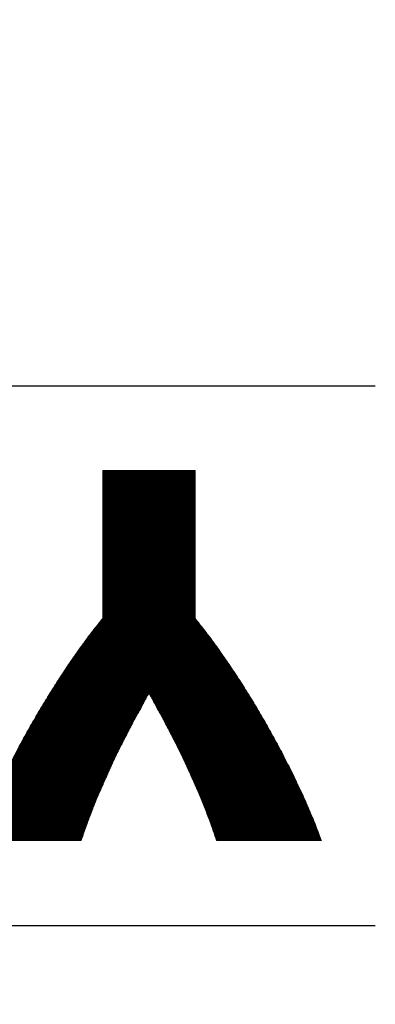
# Model space of a CAD drawing. Header units: millimetres. Extents: x 0 to 1071, y 0 to 742.
# Tile 64 of 127: x 162.08 to 166.7, y 482.98 to 495.75. Entities that reach past the tile are written whole.
import ezdxf

# ---------------------------------------------------------------- set-up
doc = ezdxf.new("R2010")
doc.units = ezdxf.units.MM
doc.header["$LTSCALE"] = 0.454724
doc.layers.add('NoLayerName_001', color=7, linetype='Continuous')
doc.layers.add('NoLayerName_002', color=7, linetype='Continuous')

# ---------------------------------------------------------------- blocks, each defined once
blk = doc.blocks.new('JZB_0009')
at = {"layer": 'NoLayerName_002', "color": 7, "linetype": 'Continuous', "lineweight": 25}
for p, q in [((30.356, 4.841), (29.16, 3.645)), ((30.347, 4.841), (29.16, 3.654)), ((30.338, 4.841), (29.16, 3.663)), ((30.329, 4.841), (29.16, 3.672)), ((30.32, 4.841), (29.16, 3.681)), ((30.311, 4.841), (29.16, 3.69)), ((30.302, 4.841), (29.16, 3.699)), ((30.293, 4.841), (29.16, 3.708)), ((30.284, 4.841), (29.16, 3.716)), ((30.276, 4.841), (29.16, 3.725)), ((30.267, 4.841), (29.16, 3.734)), ((30.258, 4.841), (29.16, 3.743)), ((30.249, 4.841), (29.16, 3.752)), ((30.24, 4.841), (29.16, 3.761)), ((30.231, 4.841), (29.16, 3.77)), ((30.222, 4.841), (29.16, 3.779)), ((30.213, 4.841), (29.16, 3.788)), ((30.204, 4.841), (29.16, 3.797)), ((30.195, 4.841), (29.16, 3.806)), ((30.186, 4.841), (29.16, 3.814)), ((30.178, 4.841), (29.16, 3.823)), ((30.169, 4.841), (29.16, 3.832)), ((30.16, 4.841), (29.16, 3.841)), ((30.151, 4.841), (29.16, 3.85)), ((30.142, 4.841), (29.16, 3.859)), ((30.133, 4.841), (29.16, 3.868)), ((30.124, 4.841), (29.16, 3.877)), ((30.115, 4.841), (29.16, 3.886)), ((30.106, 4.841), (29.16, 3.895)), ((30.097, 4.841), (29.16, 3.904)), ((30.089, 4.841), (29.16, 3.912)), ((30.08, 4.841), (29.16, 3.921)), ((30.071, 4.841), (29.16, 3.93)), ((30.062, 4.841), (29.16, 3.939)), ((30.053, 4.841), (29.16, 3.948)), ((30.044, 4.841), (29.16, 3.957)), ((30.035, 4.841), (29.16, 3.966)), ((30.026, 4.841), (29.16, 3.975)), ((30.017, 4.841), (29.16, 3.984)), ((30.008, 4.841), (29.16, 3.993)), ((29.999, 4.841), (29.16, 4.002)), ((29.991, 4.841), (29.16, 4.01)), ((29.982, 4.841), (29.16, 4.019)), ((29.973, 4.841), (29.16, 4.028)), ((29.964, 4.841), (29.16, 4.037)), ((29.955, 4.841), (29.16, 4.046)), ((29.946, 4.841), (29.16, 4.055)), ((29.937, 4.841), (29.16, 4.064)), ((29.928, 4.841), (29.16, 4.073)), ((29.919, 4.841), (29.16, 4.082)), ((29.91, 4.841), (29.16, 4.091)), ((29.901, 4.841), (29.16, 4.1)), ((29.893, 4.841), (29.16, 4.108)), ((29.884, 4.841), (29.16, 4.117)), ((29.875, 4.841), (29.16, 4.126)), ((29.866, 4.841), (29.16, 4.135)), ((29.857, 4.841), (29.16, 4.144)), ((29.848, 4.841), (29.16, 4.153)), ((29.839, 4.841), (29.16, 4.162)), ((29.83, 4.841), (29.16, 4.171)), ((29.821, 4.841), (29.16, 4.18)), ((29.812, 4.841), (29.16, 4.189)), ((29.803, 4.841), (29.16, 4.197)), ((29.795, 4.841), (29.16, 4.206)), ((29.786, 4.841), (29.16, 4.215)), ((29.777, 4.841), (29.16, 4.224)), ((29.768, 4.841), (29.16, 4.233)), ((29.759, 4.841), (29.16, 4.242)), ((29.75, 4.841), (29.16, 4.251)), ((29.741, 4.841), (29.16, 4.26)), ((29.732, 4.841), (29.16, 4.269)), ((29.723, 4.841), (29.16, 4.278)), ((29.714, 4.841), (29.16, 4.287)), ((29.705, 4.841), (29.16, 4.295)), ((29.697, 4.841), (29.16, 4.304)), ((29.688, 4.841), (29.16, 4.313)), ((29.679, 4.841), (29.16, 4.322)), ((29.67, 4.841), (29.16, 4.331)), ((29.661, 4.841), (29.16, 4.34)), ((29.652, 4.841), (29.16, 4.349)), ((29.643, 4.841), (29.16, 4.358)), ((29.634, 4.841), (29.16, 4.367)), ((29.625, 4.841), (29.16, 4.376)), ((29.616, 4.841), (29.16, 4.385)), ((29.607, 4.841), (29.16, 4.393)), ((29.599, 4.841), (29.16, 4.402)), ((29.59, 4.841), (29.16, 4.411)), ((29.581, 4.841), (29.16, 4.42)), ((29.572, 4.841), (29.16, 4.429)), ((29.563, 4.841), (29.16, 4.438)), ((29.554, 4.841), (29.16, 4.447)), ((29.545, 4.841), (29.16, 4.456)), ((29.536, 4.841), (29.16, 4.465)), ((29.527, 4.841), (29.16, 4.474)), ((29.518, 4.841), (29.16, 4.483)), ((29.509, 4.841), (29.16, 4.491)), ((29.501, 4.841), (29.16, 4.5)), ((29.492, 4.841), (29.16, 4.509)), ((29.483, 4.841), (29.16, 4.518)), ((29.474, 4.841), (29.16, 4.527)), ((29.465, 4.841), (29.16, 4.536)), ((29.456, 4.841), (29.16, 4.545)), ((29.447, 4.841), (29.16, 4.554)), ((29.438, 4.841), (29.16, 4.563)), ((29.429, 4.841), (29.16, 4.572)), ((29.42, 4.841), (29.16, 4.581)), ((29.411, 4.841), (29.16, 4.589)), ((29.403, 4.841), (29.16, 4.598)), ((29.394, 4.841), (29.16, 4.607)), ((29.385, 4.841), (29.16, 4.616)), ((29.376, 4.841), (29.16, 4.625)), ((29.367, 4.841), (29.16, 4.634)), ((29.358, 4.841), (29.16, 4.643)), ((29.349, 4.841), (29.16, 4.652)), ((29.34, 4.841), (29.16, 4.661)), ((29.331, 4.841), (29.16, 4.67)), ((29.322, 4.841), (29.16, 4.679)), ((29.313, 4.841), (29.16, 4.687)), ((29.305, 4.841), (29.16, 4.696)), ((29.296, 4.841), (29.16, 4.705)), ((29.287, 4.841), (29.16, 4.714)), ((29.278, 4.841), (29.16, 4.723)), ((29.269, 4.841), (29.16, 4.732)), ((29.26, 4.841), (29.16, 4.741)), ((29.251, 4.841), (29.16, 4.75)), ((29.242, 4.841), (29.16, 4.759)), ((29.233, 4.841), (29.16, 4.768)), ((29.224, 4.841), (29.16, 4.777)), ((29.215, 4.841), (29.16, 4.785)), ((29.207, 4.841), (29.16, 4.794)), ((29.198, 4.841), (29.16, 4.803)), ((29.189, 4.841), (29.16, 4.812)), ((29.18, 4.841), (29.16, 4.821)), ((29.171, 4.841), (29.16, 4.83)), ((29.162, 4.841), (29.16, 4.839)), ((30.36, 4.836), (29.16, 3.636)), ((30.36, 4.827), (29.16, 3.627)), ((30.36, 4.818), (29.16, 3.618)), ((30.36, 4.809), (29.16, 3.61)), ((30.36, 4.801), (29.16, 3.601)), ((30.36, 4.792), (29.16, 3.592)), ((30.36, 4.783), (29.16, 3.583)), ((30.36, 4.774), (29.16, 3.574)), ((30.36, 4.765), (29.16, 3.565)), ((30.36, 4.756), (29.16, 3.556)), ((30.36, 4.747), (29.16, 3.547)), ((30.36, 4.738), (29.16, 3.538)), ((30.36, 4.729), (29.16, 3.529)), ((30.36, 4.72), (29.16, 3.52)), ((30.36, 4.711), (29.16, 3.512)), ((30.36, 4.703), (29.16, 3.503)), ((30.36, 4.694), (29.16, 3.494)), ((30.36, 4.685), (29.16, 3.485)), ((30.36, 4.676), (29.16, 3.476)), ((30.36, 4.667), (29.16, 3.467)), ((30.36, 4.658), (29.16, 3.458)), ((30.36, 4.649), (29.16, 3.449)), ((30.36, 4.64), (29.16, 3.44)), ((30.36, 4.631), (29.16, 3.431)), ((30.36, 4.622), (29.16, 3.422)), ((30.36, 4.613), (29.16, 3.414)), ((30.36, 4.605), (29.16, 3.405)), ((30.36, 4.596), (29.16, 3.396)), ((30.36, 4.587), (29.16, 3.387)), ((30.36, 4.578), (29.16, 3.378)), ((30.36, 4.569), (29.16, 3.369)), ((30.36, 4.56), (29.16, 3.36)), ((30.36, 4.551), (29.16, 3.351)), ((30.36, 4.542), (29.16, 3.342)), ((30.36, 4.533), (29.16, 3.333)), ((30.36, 4.524), (29.16, 3.324)), ((30.36, 4.515), (29.16, 3.316)), ((30.36, 4.507), (29.16, 3.307)), ((30.36, 4.498), (29.16, 3.298)), ((30.36, 4.489), (29.16, 3.289)), ((30.36, 4.48), (29.16, 3.28)), ((30.36, 4.471), (29.16, 3.271)), ((30.36, 4.462), (29.16, 3.262)), ((30.36, 4.453), (29.16, 3.253)), ((30.36, 4.444), (29.16, 3.244)), ((30.36, 4.435), (29.16, 3.235)), ((30.36, 4.426), (29.16, 3.226)), ((30.36, 4.417), (29.16, 3.218)), ((30.36, 4.409), (29.16, 3.209)), ((30.36, 4.4), (29.16, 3.2)), ((30.36, 4.391), (29.16, 3.191)), ((30.36, 4.382), (29.16, 3.182)), ((30.36, 4.373), (29.16, 3.173)), ((30.36, 4.364), (29.16, 3.164)), ((30.36, 4.355), (29.16, 3.155)), ((30.36, 4.346), (29.16, 3.146)), ((30.36, 4.337), (29.16, 3.137)), ((30.36, 4.328), (29.16, 3.128)), ((30.36, 4.319), (29.16, 3.12)), ((30.36, 4.311), (29.16, 3.111)), ((30.36, 4.302), (29.16, 3.102)), ((30.36, 4.293), (29.16, 3.093)), ((30.36, 4.284), (29.16, 3.084)), ((30.36, 4.275), (29.16, 3.075)), ((30.36, 4.266), (29.16, 3.066)), ((30.36, 4.257), (29.16, 3.057)), ((30.36, 4.248), (29.16, 3.048)), ((30.36, 4.239), (29.16, 3.039)), ((30.36, 4.23), (29.16, 3.03)), ((30.36, 4.221), (29.16, 3.022)), ((30.36, 4.088), (29.038, 2.766)), ((30.36, 4.097), (29.069, 2.806)), ((30.36, 4.106), (29.1, 2.845)), ((30.36, 4.115), (29.135, 2.89)), ((30.36, 4.213), (29.16, 3.013)), ((30.36, 4.204), (29.16, 3.004)), ((30.36, 4.195), (29.16, 2.995)), ((30.36, 4.186), (29.16, 2.986)), ((30.36, 4.177), (29.16, 2.977)), ((30.36, 4.168), (29.16, 2.968)), ((30.36, 4.159), (29.16, 2.959)), ((30.36, 4.15), (29.16, 2.95)), ((30.36, 4.141), (29.16, 2.941)), ((30.36, 4.132), (29.16, 2.932)), ((30.36, 4.123), (29.16, 2.924)), ((30.36, 3.963), (28.714, 2.317)), ((30.36, 3.972), (28.732, 2.344)), ((30.36, 3.981), (28.752, 2.373)), ((30.36, 3.99), (28.773, 2.403)), ((30.36, 3.999), (28.794, 2.432)), ((30.36, 4.008), (28.814, 2.462)), ((30.36, 4.017), (28.835, 2.492)), ((30.36, 4.025), (28.855, 2.521)), ((30.36, 4.034), (28.879, 2.554)), ((30.36, 4.043), (28.904, 2.587)), ((30.36, 4.052), (28.929, 2.621)), ((30.36, 4.061), (28.953, 2.655)), ((30.36, 4.07), (28.978, 2.688)), ((30.36, 4.079), (29.007, 2.726)), ((30.36, 3.838), (28.489, 1.967)), ((30.36, 3.847), (28.503, 1.991)), ((30.36, 3.856), (28.518, 2.014)), ((30.36, 3.865), (28.533, 2.038)), ((30.36, 3.874), (28.547, 2.062)), ((30.36, 3.883), (28.562, 2.085)), ((30.36, 3.892), (28.577, 2.109)), ((30.36, 3.901), (28.592, 2.133)), ((30.36, 3.91), (28.607, 2.157)), ((30.36, 3.919), (28.625, 2.184)), ((30.36, 3.927), (28.643, 2.21)), ((30.36, 3.936), (28.66, 2.237)), ((30.36, 3.945), (28.678, 2.264)), ((30.36, 3.954), (28.696, 2.29)), ((30.36, 3.705), (28.284, 1.629)), ((30.36, 3.714), (28.295, 1.649)), ((30.36, 3.723), (28.307, 1.67)), ((30.36, 3.732), (28.319, 1.691)), ((30.36, 3.74), (28.331, 1.711)), ((30.36, 3.749), (28.343, 1.732)), ((30.36, 3.758), (28.356, 1.754)), ((30.36, 3.767), (28.371, 1.778)), ((30.36, 3.776), (28.385, 1.802)), ((30.36, 3.785), (28.4, 1.825)), ((30.36, 3.794), (28.415, 1.849)), ((30.36, 3.803), (28.43, 1.873)), ((30.36, 3.812), (28.444, 1.896)), ((30.36, 3.821), (28.459, 1.92)), ((30.36, 3.829), (28.474, 1.943)), ((30.36, 3.58), (28.119, 1.339)), ((30.36, 3.589), (28.131, 1.36)), ((30.36, 3.598), (28.142, 1.38)), ((30.36, 3.607), (28.154, 1.401)), ((30.36, 3.616), (28.166, 1.422)), ((30.36, 3.625), (28.178, 1.442)), ((30.36, 3.634), (28.189, 1.463)), ((30.36, 3.642), (28.201, 1.484)), ((30.36, 3.651), (28.213, 1.505)), ((30.36, 3.66), (28.225, 1.525)), ((30.36, 3.669), (28.237, 1.546)), ((30.36, 3.678), (28.248, 1.567)), ((30.36, 3.687), (28.26, 1.587)), ((30.36, 3.696), (28.272, 1.608)), ((30.36, 3.455), (27.983, 1.078)), ((30.36, 3.464), (27.992, 1.097)), ((30.36, 3.473), (28.002, 1.115)), ((30.36, 3.482), (28.011, 1.133)), ((30.36, 3.491), (28.021, 1.152)), ((30.36, 3.5), (28.03, 1.17)), ((30.36, 3.509), (28.04, 1.189)), ((30.36, 3.518), (28.049, 1.207)), ((30.36, 3.527), (28.059, 1.225)), ((30.36, 3.536), (28.068, 1.244)), ((30.36, 3.544), (28.078, 1.262)), ((30.36, 3.553), (28.087, 1.281)), ((30.36, 3.562), (28.097, 1.299)), ((30.36, 3.571), (28.107, 1.318)), ((30.36, 3.322), (27.847, 0.809)), ((30.36, 3.331), (27.855, 0.826)), ((30.36, 3.34), (27.862, 0.842)), ((30.36, 3.348), (27.87, 0.858)), ((30.36, 3.357), (27.878, 0.876)), ((30.36, 3.366), (27.888, 0.894)), ((30.36, 3.375), (27.897, 0.913)), ((30.36, 3.384), (27.907, 0.931)), ((30.36, 3.393), (27.916, 0.95)), ((30.36, 3.402), (27.926, 0.968)), ((30.36, 3.411), (27.935, 0.986)), ((30.36, 3.42), (27.945, 1.005)), ((30.36, 3.429), (27.954, 1.023)), ((30.36, 3.438), (27.964, 1.041)), ((30.36, 3.446), (27.973, 1.06)), ((30.36, 3.197), (27.742, 0.579)), ((30.36, 3.206), (27.75, 0.596)), ((30.36, 3.215), (27.757, 0.612)), ((30.36, 3.224), (27.765, 0.629)), ((30.36, 3.233), (27.772, 0.645)), ((30.36, 3.242), (27.78, 0.661)), ((30.36, 3.25), (27.787, 0.678)), ((30.36, 3.259), (27.795, 0.694)), ((30.36, 3.268), (27.802, 0.711)), ((30.36, 3.277), (27.81, 0.727)), ((30.36, 3.286), (27.817, 0.744)), ((30.36, 3.295), (27.825, 0.76)), ((30.36, 3.304), (27.832, 0.776)), ((30.36, 3.313), (27.84, 0.793)), ((30.36, 3.072), (27.643, 0.356)), ((30.36, 3.081), (27.649, 0.371)), ((30.36, 3.09), (27.656, 0.386)), ((30.36, 3.099), (27.662, 0.401)), ((30.36, 3.108), (27.668, 0.416)), ((30.36, 3.117), (27.675, 0.432)), ((30.36, 3.126), (27.682, 0.448)), ((30.36, 3.135), (27.69, 0.464)), ((30.36, 3.144), (27.697, 0.481)), ((30.36, 3.152), (27.705, 0.497)), ((30.36, 3.161), (27.712, 0.514)), ((30.36, 3.17), (27.72, 0.53)), ((30.36, 3.179), (27.727, 0.547)), ((30.36, 3.188), (27.735, 0.563)), ((30.36, 2.939), (27.554, 0.133)), ((30.36, 2.948), (27.56, 0.148)), ((30.36, 2.956), (27.565, 0.162)), ((30.36, 2.965), (27.571, 0.176)), ((30.36, 2.974), (27.576, 0.191)), ((30.36, 2.983), (27.582, 0.205)), ((30.36, 2.992), (27.588, 0.22)), ((30.36, 3.001), (27.594, 0.235)), ((30.36, 3.01), (27.6, 0.25)), ((30.36, 3.019), (27.606, 0.265)), ((30.36, 3.028), (27.613, 0.28)), ((30.36, 3.037), (27.619, 0.295)), ((30.36, 3.046), (27.625, 0.311)), ((30.36, 3.054), (27.631, 0.326)), ((30.36, 3.063), (27.637, 0.341)), ((30.376, 2.901), (27.523, 0.048)), ((30.38, 2.896), (27.524, 0.04)), ((30.372, 2.906), (27.528, 0.062)), ((30.368, 2.911), (27.533, 0.076)), ((30.384, 2.891), (27.533, 0.04)), ((30.364, 2.916), (27.538, 0.09)), ((30.388, 2.886), (27.541, 0.04)), ((30.36, 2.921), (27.543, 0.104)), ((30.36, 2.93), (27.549, 0.119)), ((30.392, 2.881), (27.55, 0.04)), ((30.396, 2.876), (27.559, 0.04)), ((30.4, 2.871), (27.568, 0.04)), ((30.403, 2.867), (27.577, 0.04)), ((30.407, 2.862), (27.586, 0.04)), ((30.411, 2.857), (27.595, 0.04)), ((30.415, 2.852), (27.604, 0.04)), ((30.419, 2.847), (27.613, 0.04)), ((30.423, 2.842), (27.622, 0.04)), ((30.427, 2.837), (27.631, 0.04)), ((30.431, 2.832), (27.639, 0.04)), ((30.435, 2.827), (27.648, 0.04)), ((30.439, 2.822), (27.657, 0.04)), ((30.443, 2.817), (27.666, 0.04)), ((30.447, 2.812), (27.675, 0.04)), ((30.451, 2.807), (27.684, 0.04)), ((30.455, 2.802), (27.693, 0.04)), ((30.459, 2.797), (27.702, 0.04)), ((30.463, 2.792), (27.711, 0.04)), ((30.466, 2.787), (27.72, 0.04)), ((30.47, 2.782), (27.729, 0.04)), ((30.474, 2.777), (27.737, 0.04)), ((30.478, 2.772), (27.746, 0.04)), ((30.482, 2.767), (27.755, 0.04)), ((30.486, 2.762), (27.764, 0.04)), ((30.489, 2.756), (27.773, 0.04)), ((30.493, 2.751), (27.782, 0.04)), ((30.497, 2.746), (27.791, 0.04)), ((30.501, 2.741), (27.8, 0.04)), ((30.505, 2.736), (27.809, 0.04)), ((30.509, 2.731), (27.818, 0.04)), ((30.512, 2.726), (27.827, 0.04)), ((30.516, 2.721), (27.835, 0.04)), ((30.52, 2.716), (27.844, 0.04)), ((30.524, 2.711), (27.853, 0.04)), ((30.528, 2.706), (29.763, 1.941)), ((30.532, 2.701), (29.767, 1.936)), ((30.536, 2.696), (29.77, 1.93)), ((30.539, 2.691), (29.773, 1.924)), ((30.543, 2.685), (29.776, 1.919)), ((30.547, 2.68), (29.78, 1.913)), ((30.551, 2.675), (29.783, 1.907)), ((30.555, 2.67), (29.786, 1.902)), ((30.559, 2.665), (29.789, 1.896)), ((30.562, 2.66), (29.793, 1.89)), ((30.566, 2.655), (29.796, 1.885)), ((30.57, 2.65), (29.799, 1.879)), ((30.574, 2.645), (29.802, 1.873)), ((30.578, 2.64), (29.806, 1.868)), ((30.582, 2.635), (29.809, 1.862)), ((30.585, 2.63), (29.812, 1.856)), ((30.589, 2.625), (29.815, 1.851)), ((30.593, 2.619), (29.819, 1.845)), ((30.597, 2.614), (29.822, 1.839)), ((30.6, 2.609), (29.825, 1.834)), ((30.604, 2.604), (29.828, 1.828)), ((30.608, 2.599), (29.831, 1.822)), ((30.612, 2.594), (29.835, 1.816)), ((30.615, 2.588), (29.838, 1.811)), ((30.619, 2.583), (29.841, 1.805)), ((30.623, 2.578), (29.844, 1.799)), ((30.626, 2.573), (29.847, 1.794)), ((30.63, 2.568), (29.851, 1.788)), ((30.634, 2.562), (29.854, 1.782)), ((30.638, 2.557), (29.857, 1.776)), ((30.641, 2.552), (29.86, 1.771)), ((30.645, 2.547), (29.863, 1.765)), ((30.649, 2.542), (29.866, 1.759)), ((30.653, 2.537), (29.87, 1.754)), ((30.656, 2.531), (29.873, 1.748)), ((30.66, 2.526), (29.876, 1.742)), ((30.664, 2.521), (29.879, 1.737)), ((30.667, 2.516), (29.882, 1.731)), ((30.671, 2.511), (29.886, 1.725)), ((30.675, 2.505), (29.889, 1.719)), ((30.679, 2.5), (29.892, 1.714)), ((30.682, 2.495), (29.895, 1.708)), ((30.686, 2.49), (29.898, 1.702)), ((30.69, 2.485), (29.901, 1.696)), ((30.693, 2.479), (29.904, 1.69)), ((30.697, 2.474), (29.907, 1.684)), ((30.701, 2.469), (29.91, 1.678)), ((30.705, 2.464), (29.913, 1.673)), ((30.708, 2.459), (29.916, 1.667)), ((30.712, 2.454), (29.919, 1.661)), ((30.716, 2.448), (29.922, 1.655)), ((30.719, 2.443), (29.926, 1.649)), ((30.723, 2.438), (29.929, 1.643)), ((30.727, 2.432), (29.932, 1.637)), ((30.73, 2.427), (29.935, 1.632)), ((30.734, 2.422), (29.938, 1.626)), ((30.737, 2.416), (29.941, 1.62)), ((30.741, 2.411), (29.944, 1.614)), ((30.744, 2.406), (29.947, 1.608)), ((30.748, 2.4), (29.95, 1.602)), ((30.752, 2.395), (29.953, 1.596)), ((30.755, 2.39), (29.956, 1.59)), ((30.759, 2.384), (29.959, 1.585)), ((30.762, 2.379), (29.962, 1.579)), ((30.766, 2.374), (29.965, 1.573)), ((30.769, 2.368), (29.968, 1.567)), ((30.773, 2.363), (29.971, 1.561)), ((30.777, 2.358), (29.974, 1.555)), ((30.78, 2.352), (29.977, 1.549)), ((30.784, 2.347), (29.98, 1.544)), ((30.787, 2.342), (29.983, 1.538)), ((30.791, 2.336), (29.986, 1.532)), ((30.794, 2.331), (29.989, 1.526)), ((30.798, 2.326), (29.992, 1.52)), ((30.802, 2.32), (29.996, 1.514)), ((30.805, 2.315), (29.999, 1.508)), ((30.809, 2.31), (30.002, 1.503)), ((30.812, 2.304), (30.005, 1.497)), ((30.816, 2.299), (30.008, 1.491)), ((30.819, 2.294), (30.011, 1.485)), ((30.823, 2.288), (30.014, 1.479)), ((30.826, 2.283), (30.017, 1.473)), ((30.83, 2.278), (30.02, 1.467)), ((30.834, 2.272), (30.023, 1.461)), ((30.837, 2.267), (30.026, 1.456)), ((30.841, 2.261), (30.029, 1.45)), ((30.844, 2.256), (30.032, 1.444)), ((30.848, 2.251), (30.035, 1.438)), ((30.851, 2.245), (30.038, 1.432)), ((30.855, 2.24), (30.041, 1.426)), ((30.859, 2.235), (30.044, 1.42)), ((30.862, 2.229), (30.047, 1.415)), ((30.866, 2.224), (30.05, 1.409)), ((30.869, 2.219), (30.053, 1.403)), ((30.873, 2.213), (30.056, 1.397)), ((30.876, 2.208), (30.059, 1.391)), ((30.88, 2.203), (30.062, 1.385)), ((30.884, 2.197), (30.066, 1.379)), ((30.887, 2.192), (30.069, 1.373)), ((30.891, 2.187), (30.072, 1.368)), ((30.894, 2.181), (30.075, 1.362)), ((30.898, 2.176), (30.078, 1.356)), ((30.901, 2.171), (30.081, 1.35)), ((30.905, 2.165), (30.084, 1.344)), ((30.909, 2.16), (30.087, 1.338)), ((30.912, 2.155), (30.09, 1.332)), ((30.916, 2.149), (30.093, 1.327)), ((30.919, 2.144), (30.096, 1.321)), ((30.923, 2.139), (30.099, 1.315)), ((30.926, 2.133), (30.102, 1.309)), ((30.93, 2.128), (30.105, 1.303)), ((30.934, 2.123), (30.108, 1.297)), ((30.937, 2.117), (30.111, 1.291)), ((30.941, 2.112), (30.114, 1.286)), ((30.944, 2.107), (30.117, 1.28)), ((30.948, 2.101), (30.12, 1.274)), ((30.951, 2.096), (30.123, 1.268)), ((30.955, 2.091), (30.126, 1.262)), ((30.959, 2.085), (30.129, 1.256)), ((30.962, 2.08), (30.132, 1.25)), ((30.966, 2.075), (30.136, 1.244)), ((30.969, 2.069), (30.139, 1.239)), ((30.973, 2.064), (30.142, 1.233)), ((30.976, 2.058), (30.145, 1.227)), ((30.98, 2.053), (30.148, 1.221)), ((30.983, 2.047), (30.151, 1.215)), ((29.747, 1.925), (27.862, 0.04)), ((30.986, 2.042), (30.154, 1.209)), ((30.99, 2.036), (30.157, 1.203)), ((30.993, 2.031), (30.16, 1.198)), ((30.996, 2.025), (30.163, 1.192)), ((31, 2.02), (30.166, 1.186)), ((31.003, 2.014), (30.169, 1.18)), ((31.007, 2.009), (30.172, 1.174)), ((31.01, 2.003), (30.175, 1.168)), ((31.013, 1.998), (30.177, 1.162)), ((31.017, 1.992), (30.18, 1.155)), ((31.02, 1.987), (30.183, 1.149)), ((31.023, 1.981), (30.186, 1.143)), ((31.027, 1.975), (30.189, 1.137)), ((31.03, 1.97), (30.191, 1.131)), ((31.034, 1.964), (30.194, 1.125)), ((31.037, 1.959), (30.197, 1.119)), ((31.04, 1.953), (30.2, 1.113)), ((31.044, 1.948), (30.202, 1.106)), ((31.047, 1.942), (30.205, 1.1)), ((31.051, 1.937), (30.208, 1.094)), ((31.054, 1.931), (30.211, 1.088)), ((31.057, 1.926), (30.213, 1.082)), ((31.061, 1.92), (30.216, 1.076)), ((29.735, 1.904), (27.871, 0.04)), ((29.724, 1.884), (27.88, 0.04)), ((29.713, 1.864), (27.889, 0.04)), ((29.701, 1.844), (27.898, 0.04)), ((29.69, 1.823), (27.907, 0.04)), ((29.679, 1.803), (27.916, 0.04)), ((31.064, 1.915), (30.219, 1.07)), ((31.067, 1.909), (30.222, 1.063)), ((31.071, 1.904), (30.225, 1.057)), ((31.074, 1.898), (30.227, 1.051)), ((31.078, 1.893), (30.23, 1.045)), ((31.081, 1.887), (30.233, 1.039)), ((31.084, 1.881), (30.236, 1.033)), ((31.088, 1.876), (30.238, 1.027)), ((31.091, 1.87), (30.241, 1.021)), ((31.094, 1.865), (30.244, 1.014)), ((31.098, 1.859), (30.247, 1.008)), ((31.101, 1.854), (30.25, 1.002)), ((31.105, 1.848), (30.252, 0.996)), ((31.108, 1.843), (30.255, 0.99)), ((31.111, 1.837), (30.258, 0.984)), ((31.115, 1.832), (30.261, 0.978)), ((31.118, 1.826), (30.263, 0.971)), ((31.121, 1.821), (30.266, 0.965)), ((31.125, 1.815), (30.269, 0.959)), ((31.128, 1.81), (30.272, 0.953)), ((31.132, 1.804), (30.275, 0.947)), ((31.135, 1.799), (30.277, 0.941)), ((31.138, 1.793), (30.28, 0.935)), ((29.667, 1.783), (27.925, 0.04)), ((29.656, 1.763), (27.933, 0.04)), ((29.645, 1.742), (27.942, 0.04)), ((29.633, 1.722), (27.951, 0.04)), ((29.622, 1.702), (27.96, 0.04)), ((29.61, 1.681), (27.969, 0.04)), ((29.599, 1.661), (27.978, 0.04)), ((31.142, 1.787), (30.283, 0.929)), ((31.145, 1.782), (30.286, 0.922)), ((31.149, 1.776), (30.288, 0.916)), ((31.152, 1.771), (30.291, 0.91)), ((31.155, 1.765), (30.294, 0.904)), ((31.159, 1.76), (30.297, 0.898)), ((31.162, 1.754), (30.3, 0.892)), ((31.165, 1.749), (30.302, 0.886)), ((31.169, 1.743), (30.305, 0.879)), ((31.172, 1.738), (30.308, 0.873)), ((31.176, 1.732), (30.311, 0.867)), ((31.179, 1.727), (30.313, 0.861)), ((31.182, 1.721), (30.316, 0.855)), ((31.186, 1.716), (30.319, 0.849)), ((31.189, 1.71), (30.322, 0.843)), ((31.192, 1.705), (30.324, 0.837)), ((31.196, 1.699), (30.327, 0.83)), ((31.199, 1.693), (30.33, 0.824)), ((31.203, 1.688), (30.333, 0.818)), ((31.206, 1.682), (30.336, 0.812)), ((31.209, 1.677), (30.338, 0.806)), ((31.213, 1.671), (30.341, 0.8)), ((31.216, 1.666), (30.344, 0.794)), ((29.589, 1.642), (27.987, 0.04)), ((29.58, 1.624), (27.996, 0.04)), ((29.57, 1.606), (28.005, 0.04)), ((29.561, 1.588), (28.014, 0.04)), ((29.552, 1.569), (28.023, 0.04)), ((29.542, 1.551), (28.031, 0.04)), ((29.533, 1.533), (28.04, 0.04)), ((31.219, 1.66), (30.347, 0.787)), ((31.223, 1.655), (30.349, 0.781)), ((31.226, 1.649), (30.352, 0.775)), ((31.229, 1.644), (30.355, 0.769)), ((31.233, 1.638), (30.358, 0.763)), ((31.236, 1.632), (30.361, 0.757)), ((31.239, 1.626), (30.363, 0.751)), ((31.242, 1.621), (30.366, 0.745)), ((31.245, 1.615), (30.369, 0.738)), ((31.249, 1.609), (30.372, 0.732)), ((31.252, 1.604), (30.374, 0.726)), ((31.255, 1.598), (30.377, 0.72)), ((31.258, 1.592), (30.38, 0.714)), ((31.261, 1.586), (30.383, 0.708)), ((31.265, 1.581), (30.386, 0.702)), ((31.268, 1.575), (30.388, 0.695)), ((31.271, 1.569), (30.391, 0.689)), ((31.274, 1.563), (30.394, 0.683)), ((31.277, 1.558), (30.397, 0.677)), ((31.28, 1.552), (30.399, 0.671)), ((31.284, 1.546), (30.402, 0.665)), ((31.287, 1.541), (30.405, 0.659)), ((31.29, 1.535), (30.408, 0.653)), ((29.524, 1.515), (28.049, 0.04)), ((29.514, 1.496), (28.058, 0.04)), ((29.505, 1.478), (28.067, 0.04)), ((29.496, 1.46), (28.076, 0.04)), ((29.486, 1.442), (28.085, 0.04)), ((29.477, 1.423), (28.094, 0.04)), ((29.468, 1.405), (28.103, 0.04)), ((31.293, 1.529), (30.411, 0.646)), ((31.296, 1.523), (30.413, 0.64)), ((31.3, 1.518), (30.416, 0.634)), ((31.303, 1.512), (30.419, 0.628)), ((31.306, 1.506), (30.421, 0.621)), ((31.309, 1.501), (30.424, 0.615)), ((31.312, 1.495), (30.426, 0.609)), ((31.316, 1.489), (30.429, 0.602)), ((31.319, 1.483), (30.431, 0.596)), ((31.322, 1.478), (30.434, 0.59)), ((31.325, 1.472), (30.436, 0.583)), ((31.328, 1.466), (30.439, 0.577)), ((31.332, 1.461), (30.441, 0.57)), ((31.335, 1.455), (30.444, 0.564)), ((31.338, 1.449), (30.447, 0.558)), ((31.341, 1.443), (30.449, 0.551)), ((31.344, 1.438), (30.452, 0.545)), ((31.347, 1.432), (30.454, 0.539)), ((31.351, 1.426), (30.457, 0.532)), ((31.354, 1.42), (30.459, 0.526)), ((31.357, 1.415), (30.462, 0.52)), ((31.36, 1.409), (30.464, 0.513)), ((29.458, 1.387), (28.112, 0.04)), ((29.449, 1.369), (28.121, 0.04)), ((29.44, 1.35), (28.129, 0.04)), ((29.43, 1.332), (28.138, 0.04)), ((29.421, 1.314), (28.147, 0.04)), ((29.412, 1.296), (28.156, 0.04)), ((29.402, 1.277), (28.165, 0.04)), ((31.363, 1.403), (30.467, 0.507)), ((31.367, 1.398), (30.469, 0.5)), ((31.37, 1.392), (30.472, 0.494)), ((31.373, 1.386), (30.475, 0.488)), ((31.376, 1.38), (30.477, 0.481)), ((31.379, 1.375), (30.48, 0.475)), ((31.383, 1.369), (30.482, 0.469)), ((31.386, 1.363), (30.485, 0.462)), ((31.389, 1.358), (30.487, 0.456)), ((31.392, 1.352), (30.49, 0.45)), ((31.395, 1.346), (30.492, 0.443)), ((31.398, 1.34), (30.495, 0.437)), ((31.402, 1.335), (30.497, 0.43)), ((31.405, 1.329), (30.5, 0.424)), ((31.408, 1.323), (30.502, 0.418)), ((31.411, 1.318), (30.505, 0.411)), ((31.414, 1.312), (30.508, 0.405)), ((31.418, 1.306), (30.51, 0.399)), ((31.421, 1.3), (30.513, 0.392)), ((31.424, 1.295), (30.515, 0.386)), ((31.427, 1.289), (30.518, 0.38)), ((31.43, 1.283), (30.52, 0.373)), ((31.434, 1.278), (30.523, 0.367)), ((29.393, 1.259), (28.174, 0.04)), ((29.384, 1.241), (28.183, 0.04)), ((29.374, 1.223), (28.192, 0.04)), ((29.365, 1.204), (28.201, 0.04)), ((29.356, 1.186), (28.21, 0.04)), ((29.346, 1.168), (28.219, 0.04)), ((29.337, 1.15), (28.227, 0.04)), ((31.437, 1.272), (30.525, 0.36)), ((31.44, 1.266), (30.528, 0.354)), ((31.443, 1.26), (30.53, 0.347)), ((31.446, 1.255), (30.532, 0.341)), ((31.45, 1.249), (30.535, 0.334)), ((31.453, 1.243), (30.537, 0.328)), ((31.456, 1.237), (30.539, 0.321)), ((31.459, 1.232), (30.542, 0.314)), ((31.462, 1.226), (30.544, 0.308)), ((31.465, 1.22), (30.547, 0.301)), ((31.469, 1.215), (30.549, 0.295)), ((31.472, 1.209), (30.551, 0.288)), ((31.475, 1.203), (30.554, 0.282)), ((31.478, 1.197), (30.556, 0.275)), ((31.481, 1.191), (30.558, 0.269)), ((31.484, 1.185), (30.561, 0.262)), ((31.487, 1.179), (30.563, 0.256)), ((31.49, 1.173), (30.565, 0.249)), ((31.493, 1.167), (30.568, 0.243)), ((31.496, 1.161), (30.57, 0.236)), ((31.499, 1.155), (30.573, 0.229)), ((31.502, 1.15), (30.575, 0.223)), ((29.328, 1.132), (28.236, 0.04)), ((29.319, 1.114), (28.245, 0.04)), ((29.312, 1.098), (28.254, 0.04)), ((29.305, 1.082), (28.263, 0.04)), ((29.297, 1.066), (28.272, 0.04)), ((29.29, 1.05), (28.281, 0.04)), ((29.283, 1.034), (28.29, 0.04)), ((31.505, 1.144), (30.577, 0.216)), ((31.508, 1.138), (30.58, 0.21)), ((31.511, 1.132), (30.582, 0.203)), ((31.514, 1.126), (30.584, 0.197)), ((31.516, 1.12), (30.587, 0.19)), ((31.519, 1.114), (30.589, 0.184)), ((31.522, 1.108), (30.592, 0.177)), ((31.525, 1.102), (30.594, 0.171)), ((31.528, 1.096), (30.596, 0.164)), ((31.531, 1.09), (30.599, 0.158)), ((31.534, 1.084), (30.601, 0.151)), ((31.537, 1.078), (30.603, 0.144)), ((31.54, 1.072), (30.606, 0.138)), ((31.543, 1.067), (30.608, 0.131)), ((31.546, 1.061), (30.61, 0.125)), ((31.549, 1.055), (30.613, 0.118)), ((31.552, 1.049), (30.615, 0.112)), ((31.555, 1.043), (30.618, 0.105)), ((31.558, 1.037), (30.62, 0.099)), ((31.561, 1.031), (30.622, 0.092)), ((31.564, 1.025), (30.624, 0.085)), ((29.276, 1.017), (28.299, 0.04)), ((29.269, 1.001), (28.308, 0.04)), ((29.262, 0.985), (28.317, 0.04)), ((29.255, 0.969), (28.325, 0.04)), ((29.247, 0.953), (28.334, 0.04)), ((29.24, 0.937), (28.343, 0.04)), ((29.233, 0.921), (28.352, 0.04)), ((29.226, 0.905), (28.361, 0.04)), ((31.567, 1.019), (30.627, 0.079)), ((31.57, 1.013), (30.629, 0.072)), ((31.573, 1.007), (30.631, 0.065)), ((31.576, 1.001), (30.633, 0.059)), ((31.579, 0.995), (30.636, 0.052)), ((31.582, 0.99), (30.638, 0.045)), ((31.585, 0.984), (30.642, 0.04)), ((31.588, 0.978), (30.651, 0.04)), ((31.591, 0.972), (30.659, 0.04)), ((31.594, 0.966), (30.668, 0.04)), ((31.597, 0.96), (30.677, 0.04)), ((31.6, 0.954), (30.686, 0.04)), ((31.603, 0.948), (30.695, 0.04)), ((31.606, 0.942), (30.704, 0.04)), ((31.609, 0.936), (30.713, 0.04)), ((31.612, 0.93), (30.722, 0.04)), ((31.615, 0.924), (30.731, 0.04)), ((31.618, 0.918), (30.74, 0.04)), ((31.621, 0.912), (30.749, 0.04)), ((31.624, 0.907), (30.757, 0.04)), ((31.627, 0.901), (30.766, 0.04)), ((31.63, 0.895), (30.775, 0.04)), ((29.219, 0.889), (28.37, 0.04)), ((29.212, 0.873), (28.379, 0.04)), ((29.205, 0.857), (28.388, 0.04)), ((29.197, 0.841), (28.397, 0.04)), ((29.19, 0.825), (28.406, 0.04)), ((29.183, 0.809), (28.414, 0.04)), ((29.176, 0.793), (28.423, 0.04)), ((29.169, 0.777), (28.432, 0.04)), ((31.633, 0.889), (30.784, 0.04)), ((31.636, 0.883), (30.793, 0.04)), ((31.639, 0.877), (30.802, 0.04)), ((31.642, 0.871), (30.811, 0.04)), ((31.645, 0.865), (30.82, 0.04)), ((31.648, 0.859), (30.829, 0.04)), ((31.651, 0.853), (30.838, 0.04)), ((31.654, 0.847), (30.846, 0.04)), ((31.657, 0.841), (30.855, 0.04)), ((31.66, 0.835), (30.864, 0.04)), ((31.663, 0.83), (30.873, 0.04)), ((31.666, 0.824), (30.882, 0.04)), ((31.669, 0.818), (30.891, 0.04)), ((31.672, 0.812), (30.9, 0.04)), ((31.675, 0.806), (30.909, 0.04)), ((31.678, 0.8), (30.918, 0.04)), ((31.681, 0.794), (30.927, 0.04)), ((31.683, 0.788), (30.936, 0.04)), ((31.686, 0.782), (30.944, 0.04)), ((31.689, 0.776), (30.953, 0.04)), ((31.692, 0.77), (30.962, 0.04)), ((29.162, 0.761), (28.441, 0.04)), ((29.155, 0.745), (28.45, 0.04)), ((29.147, 0.729), (28.459, 0.04)), ((29.14, 0.713), (28.468, 0.04)), ((29.133, 0.696), (28.477, 0.04)), ((29.126, 0.68), (28.486, 0.04)), ((29.119, 0.664), (28.495, 0.04)), ((29.112, 0.648), (28.504, 0.04)), ((31.695, 0.764), (30.971, 0.04)), ((31.698, 0.758), (30.98, 0.04)), ((31.701, 0.752), (30.989, 0.04)), ((31.704, 0.746), (30.998, 0.04)), ((31.706, 0.74), (31.007, 0.04)), ((31.709, 0.733), (31.016, 0.04)), ((31.712, 0.727), (31.025, 0.04)), ((31.714, 0.721), (31.034, 0.04)), ((31.717, 0.715), (31.042, 0.04)), ((31.72, 0.709), (31.051, 0.04)), ((31.723, 0.702), (31.06, 0.04)), ((31.725, 0.696), (31.069, 0.04)), ((31.728, 0.69), (31.078, 0.04)), ((31.731, 0.684), (31.087, 0.04)), ((31.734, 0.678), (31.096, 0.04)), ((31.736, 0.672), (31.105, 0.04)), ((31.739, 0.665), (31.114, 0.04)), ((31.742, 0.659), (31.123, 0.04)), ((31.745, 0.653), (31.132, 0.04)), ((31.747, 0.647), (31.14, 0.04)), ((31.75, 0.641), (31.149, 0.04)), ((29.105, 0.632), (28.512, 0.04)), ((29.097, 0.616), (28.521, 0.04)), ((29.09, 0.6), (28.53, 0.04)), ((29.083, 0.584), (28.539, 0.04)), ((29.077, 0.569), (28.548, 0.04)), ((29.071, 0.554), (28.557, 0.04)), ((29.065, 0.539), (28.566, 0.04)), ((29.06, 0.525), (28.575, 0.04)), ((31.753, 0.635), (31.158, 0.04)), ((31.756, 0.628), (31.167, 0.04)), ((31.758, 0.622), (31.176, 0.04)), ((31.761, 0.616), (31.185, 0.04)), ((31.764, 0.61), (31.194, 0.04)), ((31.766, 0.604), (31.203, 0.04)), ((31.769, 0.598), (31.212, 0.04)), ((31.772, 0.591), (31.221, 0.04)), ((31.775, 0.585), (31.23, 0.04)), ((31.777, 0.579), (31.238, 0.04)), ((31.78, 0.573), (31.247, 0.04)), ((31.783, 0.567), (31.256, 0.04)), ((31.786, 0.561), (31.265, 0.04)), ((31.788, 0.554), (31.274, 0.04)), ((31.791, 0.548), (31.283, 0.04)), ((31.794, 0.542), (31.292, 0.04)), ((31.797, 0.536), (31.301, 0.04)), ((31.799, 0.53), (31.31, 0.04)), ((31.802, 0.524), (31.319, 0.04)), ((31.805, 0.517), (31.328, 0.04)), ((31.808, 0.511), (31.336, 0.04)), ((29.054, 0.51), (28.584, 0.04)), ((29.048, 0.496), (28.593, 0.04)), ((29.042, 0.481), (28.602, 0.04)), ((29.037, 0.466), (28.61, 0.04)), ((29.031, 0.452), (28.619, 0.04)), ((29.025, 0.437), (28.628, 0.04)), ((29.019, 0.422), (28.637, 0.04)), ((29.014, 0.408), (28.646, 0.04)), ((29.008, 0.393), (28.655, 0.04)), ((31.81, 0.505), (31.345, 0.04)), ((31.813, 0.499), (31.354, 0.04)), ((31.816, 0.493), (31.363, 0.04)), ((31.818, 0.486), (31.372, 0.04)), ((31.821, 0.48), (31.381, 0.04)), ((31.824, 0.474), (31.39, 0.04)), ((31.827, 0.468), (31.399, 0.04)), ((31.829, 0.462), (31.408, 0.04)), ((31.832, 0.456), (31.417, 0.04)), ((31.835, 0.449), (31.426, 0.04)), ((31.838, 0.443), (31.434, 0.04)), ((31.84, 0.437), (31.443, 0.04)), ((31.843, 0.431), (31.452, 0.04)), ((31.846, 0.425), (31.461, 0.04)), ((31.849, 0.419), (31.47, 0.04)), ((31.851, 0.412), (31.479, 0.04)), ((31.854, 0.406), (31.488, 0.04)), ((31.857, 0.4), (31.497, 0.04)), ((31.86, 0.394), (31.506, 0.04)), ((31.862, 0.388), (31.515, 0.04)), ((29.002, 0.378), (28.664, 0.04)), ((28.996, 0.364), (28.673, 0.04)), ((28.991, 0.349), (28.682, 0.04)), ((28.985, 0.334), (28.691, 0.04)), ((28.979, 0.32), (28.7, 0.04)), ((28.974, 0.305), (28.708, 0.04)), ((28.969, 0.291), (28.717, 0.04)), ((28.964, 0.278), (28.726, 0.04)), ((28.959, 0.264), (28.735, 0.04)), ((31.865, 0.382), (31.524, 0.04)), ((31.868, 0.375), (31.532, 0.04)), ((31.87, 0.369), (31.541, 0.04)), ((31.873, 0.363), (31.55, 0.04)), ((31.876, 0.357), (31.559, 0.04)), ((31.879, 0.351), (31.568, 0.04)), ((31.881, 0.345), (31.577, 0.04)), ((31.884, 0.338), (31.586, 0.04)), ((31.887, 0.332), (31.595, 0.04)), ((31.89, 0.326), (31.604, 0.04)), ((31.892, 0.32), (31.613, 0.04)), ((31.895, 0.313), (31.622, 0.04)), ((31.897, 0.307), (31.63, 0.04)), ((31.9, 0.3), (31.639, 0.04)), ((31.902, 0.294), (31.648, 0.04)), ((31.905, 0.288), (31.657, 0.04)), ((31.907, 0.281), (31.666, 0.04)), ((31.91, 0.275), (31.675, 0.04)), ((31.912, 0.268), (31.684, 0.04)), ((31.915, 0.262), (31.693, 0.04)), ((31.917, 0.256), (31.702, 0.04)), ((28.954, 0.25), (28.744, 0.04)), ((28.949, 0.236), (28.753, 0.04)), ((28.944, 0.223), (28.762, 0.04)), ((28.94, 0.209), (28.771, 0.04)), ((28.935, 0.195), (28.78, 0.04)), ((28.93, 0.181), (28.789, 0.04)), ((28.925, 0.167), (28.798, 0.04)), ((28.92, 0.154), (28.806, 0.04)), ((28.915, 0.14), (28.815, 0.04)), ((31.92, 0.249), (31.711, 0.04)), ((31.922, 0.243), (31.72, 0.04)), ((31.925, 0.236), (31.728, 0.04)), ((31.927, 0.23), (31.737, 0.04)), ((31.93, 0.224), (31.746, 0.04)), ((31.932, 0.217), (31.755, 0.04)), ((31.935, 0.211), (31.764, 0.04)), ((31.937, 0.204), (31.773, 0.04)), ((31.94, 0.198), (31.782, 0.04)), ((31.942, 0.192), (31.791, 0.04)), ((31.945, 0.185), (31.8, 0.04)), ((31.947, 0.179), (31.809, 0.04)), ((31.95, 0.172), (31.818, 0.04)), ((31.952, 0.166), (31.826, 0.04)), ((31.955, 0.16), (31.835, 0.04)), ((31.957, 0.153), (31.844, 0.04)), ((31.96, 0.147), (31.853, 0.04)), ((31.962, 0.14), (31.862, 0.04)), ((31.965, 0.134), (31.871, 0.04)), ((28.91, 0.126), (28.824, 0.04)), ((28.905, 0.112), (28.833, 0.04)), ((28.901, 0.099), (28.842, 0.04)), ((28.896, 0.085), (28.851, 0.04)), ((28.891, 0.071), (28.86, 0.04)), ((28.886, 0.057), (28.869, 0.04)), ((28.881, 0.044), (28.878, 0.04)), ((31.967, 0.128), (31.88, 0.04)), ((31.97, 0.121), (31.889, 0.04)), ((31.972, 0.115), (31.898, 0.04)), ((31.975, 0.108), (31.907, 0.04)), ((31.977, 0.102), (31.916, 0.04)), ((31.98, 0.095), (31.924, 0.04)), ((31.982, 0.089), (31.933, 0.04)), ((31.984, 0.082), (31.942, 0.04)), ((31.987, 0.076), (31.951, 0.04)), ((31.989, 0.069), (31.96, 0.04)), ((31.992, 0.063), (31.969, 0.04)), ((31.994, 0.056), (31.978, 0.04)), ((31.996, 0.05), (31.987, 0.04)), ((31.999, 0.043), (31.996, 0.04))]:
    blk.add_line(p, q, dxfattribs=at)
at = {"layer": 'NoLayerName_002', "color": 7, "linetype": 'Continuous', "lineweight": 13}
for points in [[(30.36, 4.841), (30.16, 4.841), (29.76, 4.841), (29.36, 4.841), (29.16, 4.841)], [(29.16, 4.841), (29.16, 4.521), (29.16, 3.881), (29.16, 3.24), (29.16, 2.92)], [(30.36, 2.92), (30.36, 3.24), (30.36, 3.881), (30.36, 4.521), (30.36, 4.841)], [(27.52, 0.04), (27.747, 0.04), (28.2, 0.04), (28.653, 0.04), (28.88, 0.04)], [(30.64, 0.04), (30.866, 0.04), (31.32, 0.04), (31.773, 0.04), (32, 0.04)]]:
    blk.add_open_spline(points, degree=3, dxfattribs=at)
for points, knots in [([(29.16, 2.92), (29.122, 2.873), (29.042, 2.775), (28.926, 2.62), (28.807, 2.453), (28.686, 2.277), (28.564, 2.092), (28.443, 1.9), (28.323, 1.701), (28.205, 1.497), (28.091, 1.29), (27.98, 1.081), (27.874, 0.87), (27.775, 0.66), (27.682, 0.451), (27.596, 0.245), (27.545, 0.108), (27.52, 0.04)], [0, 0, 0, 0, 0.18268, 0.377345, 0.582542, 0.796798, 1.018629, 1.246542, 1.479047, 1.714653, 1.951872, 2.189228, 2.425255, 2.658503, 2.887546, 3.110987, 3.327468, 3.327468, 3.327468, 3.327468]), ([(32, 0.04), (31.974, 0.108), (31.924, 0.245), (31.838, 0.451), (31.745, 0.66), (31.645, 0.87), (31.54, 1.081), (31.429, 1.29), (31.314, 1.497), (31.197, 1.701), (31.077, 1.9), (30.956, 2.092), (30.834, 2.277), (30.713, 2.453), (30.594, 2.62), (30.477, 2.775), (30.398, 2.873), (30.36, 2.92)], [0, 0, 0, 0, 0.216482, 0.439924, 0.668969, 0.90222, 1.13825, 1.375609, 1.612832, 1.84844, 2.080947, 2.308862, 2.530691, 2.744944, 2.950136, 3.144793, 3.327461, 3.327461, 3.327461, 3.327461]), ([(28.88, 0.04), (28.894, 0.082), (28.923, 0.167), (28.969, 0.293), (29.017, 0.421), (29.068, 0.548), (29.121, 0.677), (29.177, 0.805), (29.234, 0.933), (29.294, 1.062), (29.355, 1.19), (29.419, 1.318), (29.484, 1.446), (29.551, 1.571), (29.619, 1.703), (29.688, 1.804), (29.76, 2.019), (29.831, 1.804), (29.901, 1.703), (29.969, 1.571), (30.036, 1.446), (30.101, 1.318), (30.164, 1.19), (30.226, 1.062), (30.286, 0.933), (30.343, 0.805), (30.398, 0.677), (30.452, 0.548), (30.502, 0.421), (30.551, 0.293), (30.597, 0.167), (30.625, 0.082), (30.64, 0.04)], [0, 0, 0, 0, 0.133152, 0.26791, 0.404146, 0.541729, 0.680522, 0.820389, 0.96119, 1.102782, 1.245022, 1.387764, 1.530861, 1.674166, 1.817529, 1.9608, 2.103828, 2.246865, 2.390139, 2.533501, 2.676801, 2.819892, 2.962626, 3.104856, 3.246439, 3.387231, 3.527091, 3.665879, 3.803458, 3.939693, 4.074453, 4.20761, 4.20761, 4.20761, 4.20761])]:
    blk.add_open_spline(points, degree=3, knots=knots, dxfattribs=at)

msp = doc.modelspace()

# ---------------------------------------------------------------- linework, layer by layer
at = {"layer": 'NoLayerName_001', "color": 7, "linetype": 'Continuous', "lineweight": 25}
for p, q in [((133.3, 490.9999), (166.7, 490.9999)), ((133.3, 484), (166.7, 484))]:
    msp.add_line(p, q, dxfattribs=at)
for radius, start, end in [(39.5, 318.33013, 270.72461), (38, 319.68509, 271.43254)]:
    msp.add_arc((150, 487.4999), radius, start, end, dxfattribs=at)

# ---------------------------------------------------------------- block references
at = {"layer": 'NoLayerName_001'}
msp.add_blockref('JZB_0009', (134, 485.0594), dxfattribs=at)

doc.saveas('drawing.dxf')
